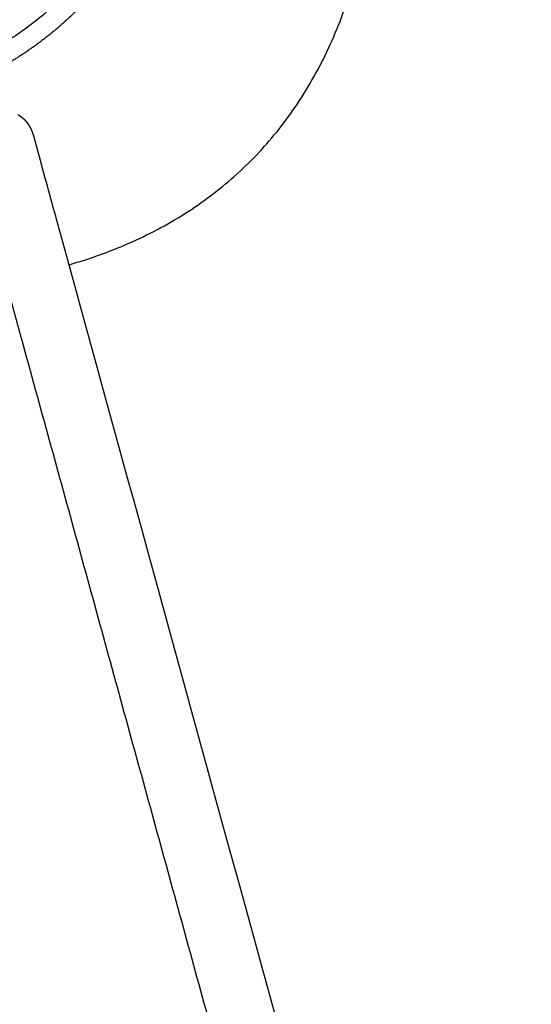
# Model space of a CAD drawing. Header units: millimetres. Extents: x -9883 to -8645, y 1306 to 2770.
# Tile 14 of 17: x -9504 to -9379, y 2235 to 2475. Entities that reach past the tile are written whole.
import ezdxf

# ---------------------------------------------------------------- set-up
doc = ezdxf.new("R2010")
doc.units = ezdxf.units.MM
doc.header["$MEASUREMENT"] = 0
doc.layers.add('Make2D visible lines', color=7, linetype='Continuous')

msp = doc.modelspace()

# ---------------------------------------------------------------- linework, layer by layer
at = {"layer": 'Make2D visible lines'}
for points, knots in [([(-9470.7, 2517.32), (-9471.36, 2515.42), (-9472.77, 2511.71), (-9475.9, 2504.6), (-9480.43, 2496.27), (-9486.86, 2487.23), (-9494.2, 2479.28), (-9502.43, 2472.44), (-9511.52, 2466.75), (-9519.71, 2462.99), (-9526.61, 2460.58), (-9530.19, 2459.56), (-9532, 2459.11)], [0, 0, 0, 0, 6.014202, 11.892003, 23.329121, 34.384469, 45.121838, 55.732952, 66.409824, 77.216712, 82.716685, 88.34523, 88.34523, 88.34523, 88.34523]), ([(-9491.69, 2415.2), (-9489.02, 2415.97), (-9483.82, 2417.65), (-9476.33, 2420.68), (-9469.26, 2424.15), (-9462.62, 2428.08), (-9456.39, 2432.46), (-9450.59, 2437.3), (-9445.24, 2442.58), (-9440.33, 2448.3), (-9435.86, 2454.46), (-9431.82, 2461.07), (-9428.23, 2468.12), (-9425.09, 2475.58), (-9422.39, 2483.49), (-9420.14, 2491.82), (-9418.33, 2500.57), (-9417.44, 2506.56), (-9417.07, 2509.61)], [0, 0, 0, 0, 8.322196, 16.380019, 24.220931, 31.935649, 39.518421, 47.059085, 54.55762, 62.059175, 69.653316, 77.384691, 85.263603, 93.37149, 101.664231, 110.317302, 119.241828, 128.466592, 128.466592, 128.466592, 128.466592]), ([(-9378.88, 2004.39), (-9417.19, 2143.87), (-9457.03, 2288.99), (-9497.54, 2436.5), (-9499.74, 2444.53), (-9500.4, 2446.93)], [0, 0, 0, 0, 433.945217, 451.459874, 458.926395, 458.926395, 458.926395, 458.926395])]:
    msp.add_open_spline(points, degree=3, knots=knots, dxfattribs=at)
msp.add_rational_spline([(-9466.17, 2516.56), (-9466.21, 2516.42), (-9466.26, 2516.28), (-9466.31, 2516.14), (-9467.54, 2512.57), (-9469.66, 2507.23), (-9473.07, 2500.24), (-9475.02, 2496.75), (-9476.06, 2495.01), (-9478.07, 2491.67), (-9480.27, 2488.44), (-9482.68, 2485.37), (-9483.82, 2483.9), (-9486.33, 2480.9), (-9489.03, 2478.07), (-9490.5, 2476.64), (-9493.3, 2473.91), (-9496.29, 2471.38), (-9499.45, 2469.06), (-9502.61, 2466.75), (-9505.92, 2464.66), (-9509.37, 2462.8), (-9511.05, 2461.89), (-9514.56, 2460.16), (-9518.17, 2458.66), (-9520.03, 2457.95), (-9521.84, 2457.27), (-9525.54, 2456), (-9529.3, 2454.96), (-9531.21, 2454.49), (-9531.35, 2454.46), (-9531.5, 2454.42), (-9531.65, 2454.39)], [1, 0.999999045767, 0.999999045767, 1, 1, 1, 1, 1, 1, 1, 1, 1, 1, 1, 1, 1, 0.998370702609, 0.998370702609, 1, 0.998387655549, 0.998387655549, 1, 1, 1, 1, 1, 1, 1, 1, 1, 0.999998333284, 0.999998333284, 1], degree=3, knots=[0, 0, 0, 0, 0.434222, 0.434222, 0.434222, 11.67365, 17.492658, 23.506644, 23.506644, 23.506644, 35.055519, 35.055519, 35.055519, 40.559447, 46.609952, 46.609952, 46.609952, 58.349061, 58.349061, 58.349061, 70.087888, 70.087888, 70.087888, 75.742745, 81.633858, 81.633858, 81.633858, 87.351509, 93.170121, 93.170121, 93.170121, 93.62726, 93.62726, 93.62726, 93.62726], dxfattribs=at)
for points, weights in [([(-9503.73, 2451.53), (-9503.91, 2451.65), (-9504.1, 2451.76)], [1, 0.999628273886, 1]), ([(-9503.65, 2451.48), (-9503.69, 2451.5), (-9503.73, 2451.53)], [1, 0.999981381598, 1]), ([(-9503.62, 2451.46), (-9503.64, 2451.47), (-9503.65, 2451.48)], [1, 0.999998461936, 1]), ([(-9503.54, 2451.41), (-9503.58, 2451.43), (-9503.62, 2451.46)], [1, 0.999981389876, 1]), ([(-9503.52, 2451.39), (-9503.53, 2451.4), (-9503.54, 2451.41)], [1, 0.999998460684, 1]), ([(-9503.44, 2451.33), (-9503.48, 2451.36), (-9503.52, 2451.39)], [1, 0.999981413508, 1]), ([(-9503.42, 2451.32), (-9503.43, 2451.33), (-9503.44, 2451.33)], [1, 0.999998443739, 1]), ([(-9503.34, 2451.26), (-9503.38, 2451.29), (-9503.42, 2451.32)], [1, 0.999981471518, 1]), ([(-9503.32, 2451.24), (-9503.33, 2451.25), (-9503.34, 2451.26)], [1, 0.999998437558, 1]), ([(-9503.24, 2451.18), (-9503.28, 2451.21), (-9503.32, 2451.24)], [1, 0.999981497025, 1]), ([(-9503.22, 2451.17), (-9503.23, 2451.17), (-9503.24, 2451.18)], [1, 0.999998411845, 1]), ([(-9503.14, 2451.11), (-9503.18, 2451.14), (-9503.22, 2451.17)], [1, 0.999981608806, 1]), ([(-9503.12, 2451.09), (-9503.13, 2451.1), (-9503.14, 2451.11)], [1, 0.99999839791, 1]), ([(-9503.04, 2451.03), (-9503.08, 2451.06), (-9503.12, 2451.09)], [1, 0.999981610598, 1]), ([(-9503.02, 2451.01), (-9503.03, 2451.02), (-9503.04, 2451.03)], [1, 0.999998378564, 1]), ([(-9502.95, 2450.95), (-9502.98, 2450.98), (-9503.02, 2451.01)], [1, 0.999981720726, 1]), ([(-9502.93, 2450.93), (-9502.94, 2450.94), (-9502.95, 2450.95)], [1, 0.999998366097, 1]), ([(-9502.85, 2450.86), (-9502.89, 2450.9), (-9502.93, 2450.93)], [1, 0.999981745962, 1]), ([(-9502.83, 2450.85), (-9502.84, 2450.85), (-9502.85, 2450.86)], [1, 0.999998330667, 1]), ([(-9502.76, 2450.78), (-9502.79, 2450.81), (-9502.83, 2450.85)], [1, 0.999981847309, 1]), ([(-9502.74, 2450.76), (-9502.75, 2450.77), (-9502.76, 2450.78)], [1, 0.999998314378, 1]), ([(-9502.67, 2450.7), (-9502.7, 2450.73), (-9502.74, 2450.76)], [1, 0.999981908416, 1]), ([(-9502.64, 2450.68), (-9502.66, 2450.69), (-9502.67, 2450.7)], [1, 0.999998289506, 1]), ([(-9502.57, 2450.61), (-9502.61, 2450.64), (-9502.64, 2450.68)], [1, 0.999982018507, 1]), ([(-9502.55, 2450.59), (-9502.56, 2450.6), (-9502.57, 2450.61)], [1, 0.999998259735, 1]), ([(-9502.49, 2450.52), (-9502.52, 2450.56), (-9502.55, 2450.59)], [1, 0.999982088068, 1]), ([(-9502.46, 2450.5), (-9502.47, 2450.51), (-9502.49, 2450.52)], [1, 0.999998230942, 1]), ([(-9502.4, 2450.43), (-9502.43, 2450.47), (-9502.46, 2450.5)], [1, 0.999982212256, 1]), ([(-9502.38, 2450.41), (-9502.39, 2450.42), (-9502.4, 2450.43)], [1, 0.999998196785, 1]), ([(-9502.31, 2450.34), (-9502.34, 2450.38), (-9502.38, 2450.41)], [1, 0.999982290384, 1]), ([(-9502.29, 2450.32), (-9502.3, 2450.33), (-9502.31, 2450.34)], [1, 0.999998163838, 1]), ([(-9502.22, 2450.25), (-9502.26, 2450.28), (-9502.29, 2450.32)], [1, 0.999982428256, 1]), ([(-9502.2, 2450.23), (-9502.21, 2450.24), (-9502.22, 2450.25)], [1, 0.999998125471, 1]), ([(-9502.14, 2450.16), (-9502.17, 2450.19), (-9502.2, 2450.23)], [1, 0.999982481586, 1]), ([(-9502.12, 2450.13), (-9502.13, 2450.14), (-9502.14, 2450.16)], [1, 0.999998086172, 1]), ([(-9502.06, 2450.06), (-9502.09, 2450.1), (-9502.12, 2450.13)], [1, 0.99998260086, 1]), ([(-9502.04, 2450.04), (-9502.05, 2450.05), (-9502.06, 2450.06)], [1, 0.999998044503, 1]), ([(-9501.98, 2449.97), (-9502.01, 2450), (-9502.04, 2450.04)], [1, 0.999982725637, 1]), ([(-9501.96, 2449.94), (-9501.97, 2449.95), (-9501.98, 2449.97)], [1, 0.999998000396, 1]), ([(-9501.9, 2449.87), (-9501.93, 2449.91), (-9501.96, 2449.94)], [1, 0.999982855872, 1]), ([(-9501.88, 2449.84), (-9501.89, 2449.86), (-9501.9, 2449.87)], [1, 0.99999795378, 1]), ([(-9501.82, 2449.77), (-9501.85, 2449.81), (-9501.88, 2449.84)], [1, 0.999982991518, 1]), ([(-9501.8, 2449.75), (-9501.81, 2449.76), (-9501.82, 2449.77)], [1, 0.99999790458, 1]), ([(-9501.74, 2449.67), (-9501.77, 2449.71), (-9501.8, 2449.75)], [1, 0.999983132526, 1]), ([(-9501.72, 2449.65), (-9501.73, 2449.66), (-9501.74, 2449.67)], [1, 0.99999785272, 1]), ([(-9501.67, 2449.57), (-9501.7, 2449.61), (-9501.72, 2449.65)], [1, 0.999983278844, 1]), ([(-9501.65, 2449.54), (-9501.66, 2449.56), (-9501.67, 2449.57)], [1, 0.999997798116, 1]), ([(-9501.59, 2449.47), (-9501.62, 2449.51), (-9501.65, 2449.54)], [1, 0.99998343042, 1]), ([(-9501.58, 2449.44), (-9501.58, 2449.46), (-9501.59, 2449.47)], [1, 0.999997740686, 1]), ([(-9501.52, 2449.37), (-9501.55, 2449.4), (-9501.58, 2449.44)], [1, 0.999983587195, 1]), ([(-9501.5, 2449.34), (-9501.51, 2449.35), (-9501.52, 2449.37)], [1, 0.999997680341, 1]), ([(-9501.45, 2449.26), (-9501.48, 2449.3), (-9501.5, 2449.34)], [1, 0.999983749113, 1]), ([(-9501.43, 2449.23), (-9501.44, 2449.25), (-9501.45, 2449.26)], [1, 0.999997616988, 1]), ([(-9501.38, 2449.16), (-9501.41, 2449.19), (-9501.43, 2449.23)], [1, 0.999983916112, 1]), ([(-9501.37, 2449.13), (-9501.38, 2449.14), (-9501.38, 2449.16)], [1, 0.999997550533, 1]), ([(-9501.32, 2449.05), (-9501.34, 2449.09), (-9501.37, 2449.13)], [1, 0.999984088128, 1]), ([(-9501.3, 2449.02), (-9501.31, 2449.04), (-9501.32, 2449.05)], [1, 0.999997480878, 1]), ([(-9501.25, 2448.94), (-9501.28, 2448.98), (-9501.3, 2449.02)], [1, 0.999984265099, 1]), ([(-9501.23, 2448.91), (-9501.24, 2448.93), (-9501.25, 2448.94)], [1, 0.999997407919, 1]), ([(-9501.19, 2448.84), (-9501.21, 2448.87), (-9501.23, 2448.91)], [1, 0.999984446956, 1]), ([(-9501.17, 2448.8), (-9501.18, 2448.82), (-9501.19, 2448.84)], [1, 0.999997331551, 1]), ([(-9501.13, 2448.73), (-9501.15, 2448.76), (-9501.17, 2448.8)], [1, 0.999984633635, 1]), ([(-9501.11, 2448.69), (-9501.12, 2448.71), (-9501.13, 2448.73)], [1, 0.999997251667, 1]), ([(-9501.07, 2448.62), (-9501.09, 2448.65), (-9501.11, 2448.69)], [1, 0.999984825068, 1]), ([(-9501.05, 2448.58), (-9501.06, 2448.6), (-9501.07, 2448.62)], [1, 0.999997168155, 1]), ([(-9501.01, 2448.5), (-9501.03, 2448.54), (-9501.05, 2448.58)], [1, 0.999985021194, 1]), ([(-9500.99, 2448.47), (-9501, 2448.49), (-9501.01, 2448.5)], [1, 0.999997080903, 1]), ([(-9500.95, 2448.39), (-9500.97, 2448.43), (-9500.99, 2448.47)], [1, 0.999985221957, 1]), ([(-9500.94, 2448.36), (-9500.94, 2448.38), (-9500.95, 2448.39)], [1, 0.999996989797, 1]), ([(-9500.9, 2448.28), (-9500.92, 2448.32), (-9500.94, 2448.36)], [1, 0.999985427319, 1]), ([(-9500.88, 2448.24), (-9500.89, 2448.26), (-9500.9, 2448.28)], [1, 0.999996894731, 1]), ([(-9500.85, 2448.17), (-9500.86, 2448.21), (-9500.88, 2448.24)], [1, 0.999985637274, 1]), ([(-9500.83, 2448.13), (-9500.84, 2448.15), (-9500.85, 2448.17)], [1, 0.999996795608, 1]), ([(-9500.79, 2448.05), (-9500.81, 2448.09), (-9500.83, 2448.13)], [1, 0.999985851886, 1]), ([(-9500.78, 2448.01), (-9500.79, 2448.03), (-9500.79, 2448.05)], [1, 0.999996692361, 1]), ([(-9500.75, 2447.94), (-9500.76, 2447.98), (-9500.78, 2448.01)], [1, 0.999986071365, 1]), ([(-9500.73, 2447.9), (-9500.74, 2447.92), (-9500.75, 2447.94)], [1, 0.999996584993, 1]), ([(-9500.7, 2447.82), (-9500.71, 2447.86), (-9500.73, 2447.9)], [1, 0.99998629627, 1]), ([(-9500.68, 2447.78), (-9500.69, 2447.8), (-9500.7, 2447.82)], [1, 0.999996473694, 1]), ([(-9500.65, 2447.7), (-9500.67, 2447.74), (-9500.68, 2447.78)], [1, 0.999986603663, 1]), ([(-9500.64, 2447.66), (-9500.64, 2447.68), (-9500.65, 2447.7)], [1, 0.999996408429, 1]), ([(-9500.61, 2447.59), (-9500.62, 2447.63), (-9500.64, 2447.66)], [1, 0.999986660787, 1]), ([(-9500.55, 2447.43), (-9500.58, 2447.51), (-9500.61, 2447.59)], [1, 0.999944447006, 1]), ([(-9500.55, 2447.41), (-9500.55, 2447.42), (-9500.55, 2447.43)], [1, 0.999999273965, 1]), ([(-9500.51, 2447.29), (-9500.53, 2447.35), (-9500.55, 2447.41)], [1, 0.999969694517, 1]), ([(-9500.5, 2447.28), (-9500.51, 2447.29), (-9500.51, 2447.29)], [1, 0.999999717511, 1]), ([(-9500.5, 2447.25), (-9500.5, 2447.27), (-9500.5, 2447.28)], [1, 0.99999862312, 1]), ([(-9500.48, 2447.21), (-9500.49, 2447.23), (-9500.5, 2447.25)], [1, 0.999995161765, 1]), ([(-9500.47, 2447.19), (-9500.48, 2447.2), (-9500.48, 2447.21)], [1, 0.999999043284, 1]), ([(-9500.47, 2447.16), (-9500.47, 2447.18), (-9500.47, 2447.19)], [1, 0.999999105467, 1]), ([(-9500.46, 2447.13), (-9500.46, 2447.15), (-9500.47, 2447.16)], [1, 0.999998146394, 1]), ([(-9500.45, 2447.11), (-9500.46, 2447.12), (-9500.46, 2447.13)], [1, 0.999999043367, 1]), ([(-9500.45, 2447.09), (-9500.45, 2447.1), (-9500.45, 2447.11)], [1, 0.99999903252, 1]), ([(-9500.44, 2447.06), (-9500.44, 2447.07), (-9500.45, 2447.09)], [1, 0.999997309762, 1]), ([(-9500.43, 2447.05), (-9500.44, 2447.05), (-9500.44, 2447.06)], [1, 0.999999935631, 1]), ([(-9500.43, 2447.04), (-9500.43, 2447.05), (-9500.43, 2447.05)], [1, 0.999999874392, 1]), ([(-9500.42, 2446.99), (-9500.42, 2447.02), (-9500.43, 2447.04)], [1, 0.999995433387, 1]), ([(-9500.4, 2446.94), (-9500.41, 2446.97), (-9500.42, 2446.99)], [1, 0.999999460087, 1]), ([(-9500.42, 2446.99), (-9500.42, 2446.99), (-9500.42, 2446.99)], [1, 0.999999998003, 1]), ([(-9500.4, 2446.93), (-9500.4, 2446.94), (-9500.4, 2446.94)], [0.999999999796, 0.999999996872, 1])]:
    msp.add_rational_spline(points, weights, degree=2, dxfattribs=at)
for points in [[(-9506.4, 2408.34), (-9504.65, 2401.95), (-9502.89, 2395.57)], [(-9502.89, 2395.57), (-9448.59, 2197.82), (-9394.29, 2000.07)]]:
    msp.add_open_spline(points, degree=2, dxfattribs=at)

doc.saveas('drawing.dxf')
